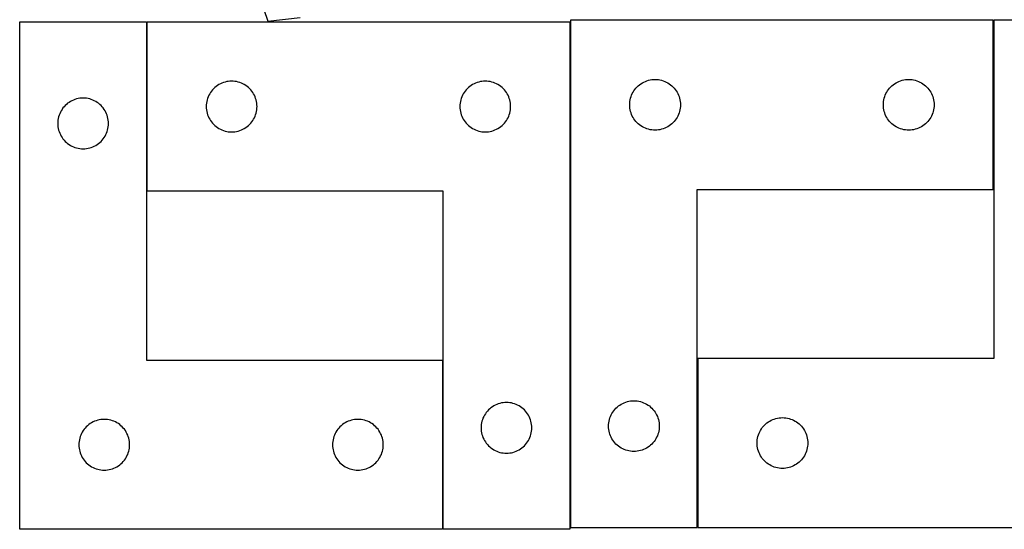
# Model space of a CAD drawing. Header units: millimetres. Extents: x 7 to 1243, y 7 to 2493.
# Tile 11 of 31: x 7 to 356, y 551 to 732. Entities that reach past the tile are written whole.
import ezdxf

# ---------------------------------------------------------------- set-up
doc = ezdxf.new("R2010")
doc.units = ezdxf.units.MM
doc.layers.add('COMMON', color=5, linetype='CONTINUOUS', true_color=0x0000ff)
doc.layers.add('CUT', color=7, linetype='CONTINUOUS', true_color=0x000000)

msp = doc.modelspace()

# ---------------------------------------------------------------- linework, layer by layer
at = {"layer": 'COMMON'}
for p, q in [((51.621013, 731.074353), (51.621013, 671.074353)), ((352.052417, 671.687503), (352.052417, 731.687503)), ((247.052417, 551.687503), (247.052417, 611.687503)), ((156.621013, 611.074353), (156.621013, 551.074353))]:
    msp.add_line(p, q, dxfattribs=at)
at = {"layer": 'CUT'}
for p, q in [((88.491976, 749.728856), (94.546942, 731.322884)), ((6.521011, 551.074353), (6.521011, 731.074353)), ((6.521011, 731.074353), (51.521011, 731.074353)), ((51.521011, 731.074353), (51.521011, 611.074353)), ((51.721013, 671.074353), (51.721013, 731.074353)), ((51.721013, 731.074353), (201.721013, 731.074353)), ((94.546942, 731.322884), (106.002963, 732.681215)), ((201.721013, 731.074353), (201.721013, 551.074353)), ((201.952415, 731.687503), (201.952415, 551.687503)), ((351.952415, 731.687503), (201.952415, 731.687503)), ((351.952415, 671.687503), (351.952415, 731.687503)), ((397.152417, 731.687503), (352.152417, 731.687503)), ((352.152417, 731.687503), (352.152417, 611.687503)), ((78.276862, 709.389268), (77.740414, 709.146207)), ((78.828057, 709.596724), (78.276862, 709.389268)), ((79.391641, 709.767685), (78.828057, 709.596724)), ((79.9652, 709.90142), (79.391641, 709.767685)), ((80.546277, 709.997356), (79.9652, 709.90142)), ((81.132384, 710.055083), (80.546277, 709.997356)), ((81.721013, 710.074353), (81.132384, 710.055083)), ((82.309641, 710.055083), (81.721013, 710.074353)), ((82.895748, 709.997356), (82.309641, 710.055083)), ((83.476825, 709.90142), (82.895748, 709.997356)), ((84.050384, 709.767685), (83.476825, 709.90142)), ((84.613968, 709.596724), (84.050384, 709.767685)), ((85.165163, 709.389268), (84.613968, 709.596724)), ((85.701611, 709.146207), (85.165163, 709.389268)), ((168.276862, 709.389268), (167.740414, 709.146207)), ((168.828057, 709.596724), (168.276862, 709.389268)), ((169.391641, 709.767685), (168.828057, 709.596724)), ((169.9652, 709.90142), (169.391641, 709.767685)), ((170.546277, 709.997356), (169.9652, 709.90142)), ((171.132384, 710.055083), (170.546277, 709.997356)), ((171.721013, 710.074353), (171.132384, 710.055083)), ((172.309641, 710.055083), (171.721013, 710.074353)), ((172.895748, 709.997356), (172.309641, 710.055083)), ((173.476825, 709.90142), (172.895748, 709.997356)), ((174.050384, 709.767685), (173.476825, 709.90142)), ((174.613968, 709.596724), (174.050384, 709.767685)), ((175.165163, 709.389268), (174.613968, 709.596724)), ((175.701611, 709.146207), (175.165163, 709.389268)), ((226.952283, 709.17073), (227.452415, 709.481732)), ((227.452415, 709.481732), (227.971817, 709.759358)), ((227.971817, 709.759358), (228.508264, 710.002419)), ((228.508264, 710.002419), (229.05946, 710.209874)), ((229.05946, 710.209874), (229.623043, 710.380836)), ((229.623043, 710.380836), (230.196602, 710.514571)), ((230.196602, 710.514571), (230.777679, 710.610507)), ((230.777679, 710.610507), (231.363787, 710.668233)), ((231.363787, 710.668233), (231.952415, 710.687503)), ((231.952415, 710.687503), (232.541043, 710.668233)), ((232.541043, 710.668233), (233.127151, 710.610507)), ((233.127151, 710.610507), (233.708228, 710.514571)), ((233.708228, 710.514571), (234.281786, 710.380836)), ((234.281786, 710.380836), (234.84537, 710.209874)), ((234.84537, 710.209874), (235.396566, 710.002419)), ((235.396566, 710.002419), (235.933013, 709.759358)), ((235.933013, 709.759358), (236.452415, 709.481732)), ((236.452415, 709.481732), (236.952547, 709.17073)), ((316.952283, 709.17073), (317.452415, 709.481732)), ((317.452415, 709.481732), (317.971817, 709.759358)), ((317.971817, 709.759358), (318.508264, 710.002419)), ((318.508264, 710.002419), (319.05946, 710.209874)), ((319.05946, 710.209874), (319.623043, 710.380836)), ((319.623043, 710.380836), (320.196602, 710.514571)), ((320.196602, 710.514571), (320.777679, 710.610507)), ((320.777679, 710.610507), (321.363787, 710.668233)), ((321.363787, 710.668233), (321.952415, 710.687503)), ((321.952415, 710.687503), (322.541043, 710.668233)), ((322.541043, 710.668233), (323.127151, 710.610507)), ((323.127151, 710.610507), (323.708228, 710.514571)), ((323.708228, 710.514571), (324.281786, 710.380836)), ((324.281786, 710.380836), (324.84537, 710.209874)), ((324.84537, 710.209874), (325.396566, 710.002419)), ((325.396566, 710.002419), (325.933013, 709.759358)), ((325.933013, 709.759358), (326.452415, 709.481732)), ((326.452415, 709.481732), (326.952547, 709.17073)), ((74.237786, 706.074485), (73.926784, 705.574353)), ((74.580832, 706.553205), (74.237786, 706.074485)), ((74.954454, 707.008465), (74.580832, 706.553205)), ((75.357051, 707.438314), (74.954454, 707.008465)), ((75.7869, 707.840911), (75.357051, 707.438314)), ((76.24216, 708.214533), (75.7869, 707.840911)), ((76.72088, 708.557579), (76.24216, 708.214533)), ((77.221013, 708.868581), (76.72088, 708.557579)), ((77.740414, 709.146207), (77.221013, 708.868581)), ((86.221013, 708.868581), (85.701611, 709.146207)), ((86.721145, 708.557579), (86.221013, 708.868581)), ((87.199865, 708.214533), (86.721145, 708.557579)), ((87.655125, 707.840911), (87.199865, 708.214533)), ((88.084974, 707.438314), (87.655125, 707.840911)), ((88.487571, 707.008465), (88.084974, 707.438314)), ((88.861193, 706.553205), (88.487571, 707.008465)), ((89.204239, 706.074485), (88.861193, 706.553205)), ((89.515241, 705.574353), (89.204239, 706.074485)), ((164.237786, 706.074485), (163.926784, 705.574353)), ((164.580832, 706.553205), (164.237786, 706.074485)), ((164.954454, 707.008465), (164.580832, 706.553205)), ((165.357051, 707.438314), (164.954454, 707.008465)), ((165.7869, 707.840911), (165.357051, 707.438314)), ((166.24216, 708.214533), (165.7869, 707.840911)), ((166.72088, 708.557579), (166.24216, 708.214533)), ((167.221013, 708.868581), (166.72088, 708.557579)), ((167.740414, 709.146207), (167.221013, 708.868581)), ((176.221013, 708.868581), (175.701611, 709.146207)), ((176.721145, 708.557579), (176.221013, 708.868581)), ((177.199865, 708.214533), (176.721145, 708.557579)), ((177.655125, 707.840911), (177.199865, 708.214533)), ((178.084974, 707.438314), (177.655125, 707.840911)), ((178.487571, 707.008465), (178.084974, 707.438314)), ((178.861193, 706.553205), (178.487571, 707.008465)), ((179.204239, 706.074485), (178.861193, 706.553205)), ((179.515241, 705.574353), (179.204239, 706.074485)), ((223.88056, 705.668101), (224.158186, 706.187503)), ((224.158186, 706.187503), (224.469188, 706.687635)), ((224.469188, 706.687635), (224.812235, 707.166356)), ((224.812235, 707.166356), (225.185857, 707.621616)), ((225.185857, 707.621616), (225.588454, 708.051464)), ((225.588454, 708.051464), (226.018303, 708.454061)), ((226.018303, 708.454061), (226.473562, 708.827683)), ((226.473562, 708.827683), (226.952283, 709.17073)), ((236.952547, 709.17073), (237.431268, 708.827683)), ((237.431268, 708.827683), (237.886527, 708.454061)), ((237.886527, 708.454061), (238.316376, 708.051464)), ((238.316376, 708.051464), (238.718973, 707.621616)), ((238.718973, 707.621616), (239.092595, 707.166356)), ((239.092595, 707.166356), (239.435641, 706.687635)), ((239.435641, 706.687635), (239.746643, 706.187503)), ((239.746643, 706.187503), (240.02427, 705.668101)), ((313.88056, 705.668101), (314.158186, 706.187503)), ((314.158186, 706.187503), (314.469188, 706.687635)), ((314.469188, 706.687635), (314.812235, 707.166356)), ((314.812235, 707.166356), (315.185857, 707.621616)), ((315.185857, 707.621616), (315.588454, 708.051464)), ((315.588454, 708.051464), (316.018303, 708.454061)), ((316.018303, 708.454061), (316.473562, 708.827683)), ((316.473562, 708.827683), (316.952283, 709.17073)), ((326.952547, 709.17073), (327.431268, 708.827683)), ((327.431268, 708.827683), (327.886527, 708.454061)), ((327.886527, 708.454061), (328.316376, 708.051464)), ((328.316376, 708.051464), (328.718973, 707.621616)), ((328.718973, 707.621616), (329.092595, 707.166356)), ((329.092595, 707.166356), (329.435641, 706.687635)), ((329.435641, 706.687635), (329.746643, 706.187503)), ((329.746643, 706.187503), (330.02427, 705.668101)), ((23.542158, 702.214533), (23.086898, 701.840911)), ((24.020878, 702.557579), (23.542158, 702.214533)), ((24.521011, 702.868581), (24.020878, 702.557579)), ((25.040412, 703.146207), (24.521011, 702.868581)), ((25.57686, 703.389268), (25.040412, 703.146207)), ((26.128055, 703.596724), (25.57686, 703.389268)), ((26.691639, 703.767685), (26.128055, 703.596724)), ((27.265198, 703.90142), (26.691639, 703.767685)), ((27.846275, 703.997356), (27.265198, 703.90142)), ((28.432382, 704.055083), (27.846275, 703.997356)), ((29.021011, 704.074353), (28.432382, 704.055083)), ((29.609639, 704.055083), (29.021011, 704.074353)), ((30.195746, 703.997356), (29.609639, 704.055083)), ((30.776823, 703.90142), (30.195746, 703.997356)), ((31.350382, 703.767685), (30.776823, 703.90142)), ((31.913966, 703.596724), (31.350382, 703.767685)), ((32.465161, 703.389268), (31.913966, 703.596724)), ((33.001609, 703.146207), (32.465161, 703.389268)), ((33.521011, 702.868581), (33.001609, 703.146207)), ((34.021143, 702.557579), (33.521011, 702.868581)), ((34.499863, 702.214533), (34.021143, 702.557579)), ((34.955123, 701.840911), (34.499863, 702.214533)), ((72.798009, 702.249088), (72.740282, 701.662981)), ((72.893945, 702.830165), (72.798009, 702.249088)), ((73.02768, 703.403724), (72.893945, 702.830165)), ((73.198641, 703.967308), (73.02768, 703.403724)), ((73.406097, 704.518503), (73.198641, 703.967308)), ((73.649158, 705.054951), (73.406097, 704.518503)), ((73.926784, 705.574353), (73.649158, 705.054951)), ((89.792867, 705.054951), (89.515241, 705.574353)), ((90.035928, 704.518503), (89.792867, 705.054951)), ((90.243384, 703.967308), (90.035928, 704.518503)), ((90.414345, 703.403724), (90.243384, 703.967308)), ((90.54808, 702.830165), (90.414345, 703.403724)), ((90.644016, 702.249088), (90.54808, 702.830165)), ((90.701743, 701.662981), (90.644016, 702.249088)), ((162.798009, 702.249088), (162.740282, 701.662981)), ((162.893945, 702.830165), (162.798009, 702.249088)), ((163.02768, 703.403724), (162.893945, 702.830165)), ((163.198641, 703.967308), (163.02768, 703.403724)), ((163.406097, 704.518503), (163.198641, 703.967308)), ((163.649158, 705.054951), (163.406097, 704.518503)), ((163.926784, 705.574353), (163.649158, 705.054951)), ((179.792867, 705.054951), (179.515241, 705.574353)), ((180.035928, 704.518503), (179.792867, 705.054951)), ((180.243384, 703.967308), (180.035928, 704.518503)), ((180.414345, 703.403724), (180.243384, 703.967308)), ((180.54808, 702.830165), (180.414345, 703.403724)), ((180.644016, 702.249088), (180.54808, 702.830165)), ((180.701743, 701.662981), (180.644016, 702.249088)), ((222.952415, 701.687503), (222.971685, 702.276131)), ((222.971685, 702.276131), (223.029411, 702.862239)), ((223.029411, 702.862239), (223.125347, 703.443316)), ((223.125347, 703.443316), (223.259082, 704.016875)), ((223.259082, 704.016875), (223.430044, 704.580458)), ((223.430044, 704.580458), (223.637499, 705.131654)), ((223.637499, 705.131654), (223.88056, 705.668101)), ((240.02427, 705.668101), (240.267331, 705.131654)), ((240.267331, 705.131654), (240.474786, 704.580458)), ((240.474786, 704.580458), (240.645747, 704.016875)), ((240.645747, 704.016875), (240.779482, 703.443316)), ((240.779482, 703.443316), (240.875419, 702.862239)), ((240.875419, 702.862239), (240.933145, 702.276131)), ((240.933145, 702.276131), (240.952415, 701.687503)), ((312.952415, 701.687503), (312.971685, 702.276131)), ((312.971685, 702.276131), (313.029411, 702.862239)), ((313.029411, 702.862239), (313.125347, 703.443316)), ((313.125347, 703.443316), (313.259082, 704.016875)), ((313.259082, 704.016875), (313.430044, 704.580458)), ((313.430044, 704.580458), (313.637499, 705.131654)), ((313.637499, 705.131654), (313.88056, 705.668101)), ((330.02427, 705.668101), (330.267331, 705.131654)), ((330.267331, 705.131654), (330.474786, 704.580458)), ((330.474786, 704.580458), (330.645747, 704.016875)), ((330.645747, 704.016875), (330.779482, 703.443316)), ((330.779482, 703.443316), (330.875419, 702.862239)), ((330.875419, 702.862239), (330.933145, 702.276131)), ((330.933145, 702.276131), (330.952415, 701.687503)), ((20.949156, 699.054951), (20.706095, 698.518503)), ((21.226782, 699.574353), (20.949156, 699.054951)), ((21.537784, 700.074485), (21.226782, 699.574353)), ((21.88083, 700.553205), (21.537784, 700.074485)), ((22.254452, 701.008465), (21.88083, 700.553205)), ((22.657049, 701.438314), (22.254452, 701.008465)), ((23.086898, 701.840911), (22.657049, 701.438314)), ((35.384972, 701.438314), (34.955123, 701.840911)), ((35.787569, 701.008465), (35.384972, 701.438314)), ((36.161191, 700.553205), (35.787569, 701.008465)), ((36.504237, 700.074485), (36.161191, 700.553205)), ((36.815239, 699.574353), (36.504237, 700.074485)), ((37.092865, 699.054951), (36.815239, 699.574353)), ((37.335926, 698.518503), (37.092865, 699.054951)), ((72.740282, 701.662981), (72.721013, 701.074353)), ((72.721013, 701.074353), (72.740282, 700.485724)), ((72.740282, 700.485724), (72.798009, 699.899617)), ((72.798009, 699.899617), (72.893945, 699.31854)), ((72.893945, 699.31854), (73.02768, 698.744981)), ((73.02768, 698.744981), (73.198641, 698.181397)), ((90.243384, 698.181397), (90.414345, 698.744981)), ((90.414345, 698.744981), (90.54808, 699.31854)), ((90.54808, 699.31854), (90.644016, 699.899617)), ((90.644016, 699.899617), (90.701743, 700.485724)), ((90.721013, 701.074353), (90.701743, 701.662981)), ((90.701743, 700.485724), (90.721013, 701.074353)), ((162.740282, 701.662981), (162.721013, 701.074353)), ((162.721013, 701.074353), (162.740282, 700.485724)), ((162.740282, 700.485724), (162.798009, 699.899617)), ((162.798009, 699.899617), (162.893945, 699.31854)), ((162.893945, 699.31854), (163.02768, 698.744981)), ((163.02768, 698.744981), (163.198641, 698.181397)), ((180.243384, 698.181397), (180.414345, 698.744981)), ((180.414345, 698.744981), (180.54808, 699.31854)), ((180.54808, 699.31854), (180.644016, 699.899617)), ((180.644016, 699.899617), (180.701743, 700.485724)), ((180.721013, 701.074353), (180.701743, 701.662981)), ((180.701743, 700.485724), (180.721013, 701.074353)), ((222.971685, 701.098875), (222.952415, 701.687503)), ((223.029411, 700.512767), (222.971685, 701.098875)), ((223.125347, 699.93169), (223.029411, 700.512767)), ((223.259082, 699.358132), (223.125347, 699.93169)), ((223.430044, 698.794548), (223.259082, 699.358132)), ((223.637499, 698.243352), (223.430044, 698.794548)), ((240.474786, 698.794548), (240.267331, 698.243352)), ((240.645747, 699.358132), (240.474786, 698.794548)), ((240.779482, 699.93169), (240.645747, 699.358132)), ((240.875419, 700.512767), (240.779482, 699.93169)), ((240.933145, 701.098875), (240.875419, 700.512767)), ((240.952415, 701.687503), (240.933145, 701.098875)), ((312.971685, 701.098875), (312.952415, 701.687503)), ((313.029411, 700.512767), (312.971685, 701.098875)), ((313.125347, 699.93169), (313.029411, 700.512767)), ((313.259082, 699.358132), (313.125347, 699.93169)), ((313.430044, 698.794548), (313.259082, 699.358132)), ((313.637499, 698.243352), (313.430044, 698.794548)), ((330.474786, 698.794548), (330.267331, 698.243352)), ((330.645747, 699.358132), (330.474786, 698.794548)), ((330.779482, 699.93169), (330.645747, 699.358132)), ((330.875419, 700.512767), (330.779482, 699.93169)), ((330.933145, 701.098875), (330.875419, 700.512767)), ((330.952415, 701.687503), (330.933145, 701.098875)), ((20.04028, 695.662981), (20.021011, 695.074353)), ((20.098007, 696.249088), (20.04028, 695.662981)), ((20.193943, 696.830165), (20.098007, 696.249088)), ((20.327678, 697.403724), (20.193943, 696.830165)), ((20.498639, 697.967308), (20.327678, 697.403724)), ((20.706095, 698.518503), (20.498639, 697.967308)), ((37.543382, 697.967308), (37.335926, 698.518503)), ((37.714343, 697.403724), (37.543382, 697.967308)), ((37.848078, 696.830165), (37.714343, 697.403724)), ((37.944014, 696.249088), (37.848078, 696.830165)), ((38.001741, 695.662981), (37.944014, 696.249088)), ((38.021011, 695.074353), (38.001741, 695.662981)), ((73.198641, 698.181397), (73.406097, 697.630202)), ((73.406097, 697.630202), (73.649158, 697.093754)), ((73.649158, 697.093754), (73.926784, 696.574353)), ((73.926784, 696.574353), (74.237786, 696.07422)), ((74.237786, 696.07422), (74.580832, 695.5955)), ((74.580832, 695.5955), (74.954454, 695.14024)), ((88.487571, 695.14024), (88.861193, 695.5955)), ((88.861193, 695.5955), (89.204239, 696.07422)), ((89.204239, 696.07422), (89.515241, 696.574353)), ((89.515241, 696.574353), (89.792867, 697.093754)), ((89.792867, 697.093754), (90.035928, 697.630202)), ((90.035928, 697.630202), (90.243384, 698.181397)), ((163.198641, 698.181397), (163.406097, 697.630202)), ((163.406097, 697.630202), (163.649158, 697.093754)), ((163.649158, 697.093754), (163.926784, 696.574353)), ((163.926784, 696.574353), (164.237786, 696.07422)), ((164.237786, 696.07422), (164.580832, 695.5955)), ((164.580832, 695.5955), (164.954454, 695.14024)), ((178.487571, 695.14024), (178.861193, 695.5955)), ((178.861193, 695.5955), (179.204239, 696.07422)), ((179.204239, 696.07422), (179.515241, 696.574353)), ((179.515241, 696.574353), (179.792867, 697.093754)), ((179.792867, 697.093754), (180.035928, 697.630202)), ((180.035928, 697.630202), (180.243384, 698.181397)), ((223.88056, 697.706905), (223.637499, 698.243352)), ((224.158186, 697.187503), (223.88056, 697.706905)), ((224.469188, 696.687371), (224.158186, 697.187503)), ((224.812235, 696.20865), (224.469188, 696.687371)), ((225.185857, 695.753391), (224.812235, 696.20865)), ((225.588454, 695.323542), (225.185857, 695.753391)), ((226.018303, 694.920945), (225.588454, 695.323542)), ((238.316376, 695.323542), (237.886527, 694.920945)), ((238.718973, 695.753391), (238.316376, 695.323542)), ((239.092595, 696.20865), (238.718973, 695.753391)), ((239.435641, 696.687371), (239.092595, 696.20865)), ((239.746643, 697.187503), (239.435641, 696.687371)), ((240.02427, 697.706905), (239.746643, 697.187503)), ((240.267331, 698.243352), (240.02427, 697.706905)), ((313.88056, 697.706905), (313.637499, 698.243352)), ((314.158186, 697.187503), (313.88056, 697.706905)), ((314.469188, 696.687371), (314.158186, 697.187503)), ((314.812235, 696.20865), (314.469188, 696.687371)), ((315.185857, 695.753391), (314.812235, 696.20865)), ((315.588454, 695.323542), (315.185857, 695.753391)), ((316.018303, 694.920945), (315.588454, 695.323542)), ((328.316376, 695.323542), (327.886527, 694.920945)), ((328.718973, 695.753391), (328.316376, 695.323542)), ((329.092595, 696.20865), (328.718973, 695.753391)), ((329.435641, 696.687371), (329.092595, 696.20865)), ((329.746643, 697.187503), (329.435641, 696.687371)), ((330.02427, 697.706905), (329.746643, 697.187503)), ((330.267331, 698.243352), (330.02427, 697.706905)), ((20.021011, 695.074353), (20.04028, 694.485724)), ((20.04028, 694.485724), (20.098007, 693.899617)), ((20.098007, 693.899617), (20.193943, 693.31854)), ((20.193943, 693.31854), (20.327678, 692.744981)), ((20.327678, 692.744981), (20.498639, 692.181397)), ((20.498639, 692.181397), (20.706095, 691.630202)), ((37.335926, 691.630202), (37.543382, 692.181397)), ((37.543382, 692.181397), (37.714343, 692.744981)), ((37.714343, 692.744981), (37.848078, 693.31854)), ((37.848078, 693.31854), (37.944014, 693.899617)), ((37.944014, 693.899617), (38.001741, 694.485724)), ((38.001741, 694.485724), (38.021011, 695.074353)), ((74.954454, 695.14024), (75.357051, 694.710392)), ((75.357051, 694.710392), (75.7869, 694.307794)), ((75.7869, 694.307794), (76.24216, 693.934172)), ((76.24216, 693.934172), (76.72088, 693.591126)), ((76.72088, 693.591126), (77.221013, 693.280124)), ((77.221013, 693.280124), (77.740414, 693.002498)), ((77.740414, 693.002498), (78.276862, 692.759437)), ((78.276862, 692.759437), (78.828057, 692.551981)), ((78.828057, 692.551981), (79.391641, 692.38102)), ((79.391641, 692.38102), (79.9652, 692.247285)), ((79.9652, 692.247285), (80.546277, 692.151349)), ((80.546277, 692.151349), (81.132384, 692.093622)), ((81.132384, 692.093622), (81.721013, 692.074353)), ((81.721013, 692.074353), (82.309641, 692.093622)), ((82.309641, 692.093622), (82.895748, 692.151349)), ((82.895748, 692.151349), (83.476825, 692.247285)), ((83.476825, 692.247285), (84.050384, 692.38102)), ((84.050384, 692.38102), (84.613968, 692.551981)), ((84.613968, 692.551981), (85.165163, 692.759437)), ((85.165163, 692.759437), (85.701611, 693.002498)), ((85.701611, 693.002498), (86.221013, 693.280124)), ((86.221013, 693.280124), (86.721145, 693.591126)), ((86.721145, 693.591126), (87.199865, 693.934172)), ((87.199865, 693.934172), (87.655125, 694.307794)), ((87.655125, 694.307794), (88.084974, 694.710392)), ((88.084974, 694.710392), (88.487571, 695.14024)), ((164.954454, 695.14024), (165.357051, 694.710392)), ((165.357051, 694.710392), (165.7869, 694.307794)), ((165.7869, 694.307794), (166.24216, 693.934172)), ((166.24216, 693.934172), (166.72088, 693.591126)), ((166.72088, 693.591126), (167.221013, 693.280124)), ((167.221013, 693.280124), (167.740414, 693.002498)), ((167.740414, 693.002498), (168.276862, 692.759437)), ((168.276862, 692.759437), (168.828057, 692.551981)), ((168.828057, 692.551981), (169.391641, 692.38102)), ((169.391641, 692.38102), (169.9652, 692.247285)), ((169.9652, 692.247285), (170.546277, 692.151349)), ((170.546277, 692.151349), (171.132384, 692.093622)), ((171.132384, 692.093622), (171.721013, 692.074353)), ((171.721013, 692.074353), (172.309641, 692.093622)), ((172.309641, 692.093622), (172.895748, 692.151349)), ((172.895748, 692.151349), (173.476825, 692.247285)), ((173.476825, 692.247285), (174.050384, 692.38102)), ((174.050384, 692.38102), (174.613968, 692.551981)), ((174.613968, 692.551981), (175.165163, 692.759437)), ((175.165163, 692.759437), (175.701611, 693.002498)), ((175.701611, 693.002498), (176.221013, 693.280124)), ((176.221013, 693.280124), (176.721145, 693.591126)), ((176.721145, 693.591126), (177.199865, 693.934172)), ((177.199865, 693.934172), (177.655125, 694.307794)), ((177.655125, 694.307794), (178.084974, 694.710392)), ((178.084974, 694.710392), (178.487571, 695.14024)), ((226.473562, 694.547323), (226.018303, 694.920945)), ((226.952283, 694.204277), (226.473562, 694.547323)), ((227.452415, 693.893275), (226.952283, 694.204277)), ((227.971817, 693.615649), (227.452415, 693.893275)), ((228.508264, 693.372587), (227.971817, 693.615649)), ((229.05946, 693.165132), (228.508264, 693.372587)), ((229.623043, 692.994171), (229.05946, 693.165132)), ((230.196602, 692.860436), (229.623043, 692.994171)), ((230.777679, 692.764499), (230.196602, 692.860436)), ((231.363787, 692.706773), (230.777679, 692.764499)), ((231.952415, 692.687503), (231.363787, 692.706773)), ((232.541043, 692.706773), (231.952415, 692.687503)), ((233.127151, 692.764499), (232.541043, 692.706773)), ((233.708228, 692.860436), (233.127151, 692.764499)), ((234.281786, 692.994171), (233.708228, 692.860436)), ((234.84537, 693.165132), (234.281786, 692.994171)), ((235.396566, 693.372587), (234.84537, 693.165132)), ((235.933013, 693.615649), (235.396566, 693.372587)), ((236.452415, 693.893275), (235.933013, 693.615649)), ((236.952547, 694.204277), (236.452415, 693.893275)), ((237.431268, 694.547323), (236.952547, 694.204277)), ((237.886527, 694.920945), (237.431268, 694.547323)), ((316.473562, 694.547323), (316.018303, 694.920945)), ((316.952283, 694.204277), (316.473562, 694.547323)), ((317.452415, 693.893275), (316.952283, 694.204277)), ((317.971817, 693.615649), (317.452415, 693.893275)), ((318.508264, 693.372587), (317.971817, 693.615649)), ((319.05946, 693.165132), (318.508264, 693.372587)), ((319.623043, 692.994171), (319.05946, 693.165132)), ((320.196602, 692.860436), (319.623043, 692.994171)), ((320.777679, 692.764499), (320.196602, 692.860436)), ((321.363787, 692.706773), (320.777679, 692.764499)), ((321.952415, 692.687503), (321.363787, 692.706773)), ((322.541043, 692.706773), (321.952415, 692.687503)), ((323.127151, 692.764499), (322.541043, 692.706773)), ((323.708228, 692.860436), (323.127151, 692.764499)), ((324.281786, 692.994171), (323.708228, 692.860436)), ((324.84537, 693.165132), (324.281786, 692.994171)), ((325.396566, 693.372587), (324.84537, 693.165132)), ((325.933013, 693.615649), (325.396566, 693.372587)), ((326.452415, 693.893275), (325.933013, 693.615649)), ((326.952547, 694.204277), (326.452415, 693.893275)), ((327.431268, 694.547323), (326.952547, 694.204277)), ((327.886527, 694.920945), (327.431268, 694.547323)), ((20.706095, 691.630202), (20.949156, 691.093754)), ((20.949156, 691.093754), (21.226782, 690.574353)), ((21.226782, 690.574353), (21.537784, 690.07422)), ((21.537784, 690.07422), (21.88083, 689.5955)), ((21.88083, 689.5955), (22.254452, 689.14024)), ((22.254452, 689.14024), (22.657049, 688.710392)), ((22.657049, 688.710392), (23.086898, 688.307794)), ((23.086898, 688.307794), (23.542158, 687.934172)), ((34.499863, 687.934172), (34.955123, 688.307794)), ((34.955123, 688.307794), (35.384972, 688.710392)), ((35.384972, 688.710392), (35.787569, 689.14024)), ((35.787569, 689.14024), (36.161191, 689.5955)), ((36.161191, 689.5955), (36.504237, 690.07422)), ((36.504237, 690.07422), (36.815239, 690.574353)), ((36.815239, 690.574353), (37.092865, 691.093754)), ((37.092865, 691.093754), (37.335926, 691.630202)), ((23.542158, 687.934172), (24.020878, 687.591126)), ((24.020878, 687.591126), (24.521011, 687.280124)), ((24.521011, 687.280124), (25.040412, 687.002498)), ((25.040412, 687.002498), (25.57686, 686.759437)), ((25.57686, 686.759437), (26.128055, 686.551981)), ((26.128055, 686.551981), (26.691639, 686.38102)), ((26.691639, 686.38102), (27.265198, 686.247285)), ((27.265198, 686.247285), (27.846275, 686.151349)), ((27.846275, 686.151349), (28.432382, 686.093622)), ((28.432382, 686.093622), (29.021011, 686.074353)), ((29.021011, 686.074353), (29.609639, 686.093622)), ((29.609639, 686.093622), (30.195746, 686.151349)), ((30.195746, 686.151349), (30.776823, 686.247285)), ((30.776823, 686.247285), (31.350382, 686.38102)), ((31.350382, 686.38102), (31.913966, 686.551981)), ((31.913966, 686.551981), (32.465161, 686.759437)), ((32.465161, 686.759437), (33.001609, 687.002498)), ((33.001609, 687.002498), (33.521011, 687.280124)), ((33.521011, 687.280124), (34.021143, 687.591126)), ((34.021143, 687.591126), (34.499863, 687.934172)), ((156.721013, 671.074353), (51.721013, 671.074353)), ((156.721013, 551.074353), (156.721013, 671.074353)), ((246.952415, 551.687503), (246.952415, 671.687503)), ((246.952415, 671.687503), (351.952415, 671.687503)), ((352.152417, 611.687503), (247.152417, 611.687503)), ((247.152417, 611.687503), (247.152417, 551.687503)), ((51.521011, 611.074353), (156.521011, 611.074353)), ((156.521011, 611.074353), (156.521011, 551.074353)), ((173.74216, 594.214533), (173.2869, 593.840911)), ((174.22088, 594.557579), (173.74216, 594.214533)), ((174.721013, 594.868581), (174.22088, 594.557579)), ((175.240414, 595.146207), (174.721013, 594.868581)), ((175.776862, 595.389268), (175.240414, 595.146207)), ((176.328057, 595.596724), (175.776862, 595.389268)), ((176.891641, 595.767685), (176.328057, 595.596724)), ((177.4652, 595.90142), (176.891641, 595.767685)), ((178.046277, 595.997356), (177.4652, 595.90142)), ((178.632384, 596.055083), (178.046277, 595.997356)), ((179.221013, 596.074353), (178.632384, 596.055083)), ((179.809641, 596.055083), (179.221013, 596.074353)), ((180.395748, 595.997356), (179.809641, 596.055083)), ((180.976825, 595.90142), (180.395748, 595.997356)), ((181.550384, 595.767685), (180.976825, 595.90142)), ((182.113968, 595.596724), (181.550384, 595.767685)), ((182.665163, 595.389268), (182.113968, 595.596724)), ((183.201611, 595.146207), (182.665163, 595.389268)), ((183.721013, 594.868581), (183.201611, 595.146207)), ((184.221145, 594.557579), (183.721013, 594.868581)), ((184.699865, 594.214533), (184.221145, 594.557579)), ((185.155125, 593.840911), (184.699865, 594.214533)), ((217.685857, 593.621616), (218.088454, 594.051464)), ((218.088454, 594.051464), (218.518303, 594.454061)), ((218.518303, 594.454061), (218.973562, 594.827683)), ((218.973562, 594.827683), (219.452283, 595.17073)), ((219.452283, 595.17073), (219.952415, 595.481732)), ((219.952415, 595.481732), (220.471817, 595.759358)), ((220.471817, 595.759358), (221.008264, 596.002419)), ((221.008264, 596.002419), (221.55946, 596.209874)), ((221.55946, 596.209874), (222.123043, 596.380836)), ((222.123043, 596.380836), (222.696602, 596.514571)), ((222.696602, 596.514571), (223.277679, 596.610507)), ((223.277679, 596.610507), (223.863787, 596.668233)), ((223.863787, 596.668233), (224.452415, 596.687503)), ((224.452415, 596.687503), (225.041043, 596.668233)), ((225.041043, 596.668233), (225.627151, 596.610507)), ((225.627151, 596.610507), (226.208228, 596.514571)), ((226.208228, 596.514571), (226.781786, 596.380836)), ((226.781786, 596.380836), (227.34537, 596.209874)), ((227.34537, 596.209874), (227.896566, 596.002419)), ((227.896566, 596.002419), (228.433013, 595.759358)), ((228.433013, 595.759358), (228.952415, 595.481732)), ((228.952415, 595.481732), (229.452547, 595.17073)), ((229.452547, 595.17073), (229.931268, 594.827683)), ((229.931268, 594.827683), (230.386527, 594.454061)), ((230.386527, 594.454061), (230.816376, 594.051464)), ((230.816376, 594.051464), (231.218973, 593.621616)), ((170.906097, 590.518503), (170.698641, 589.967308)), ((171.149158, 591.054951), (170.906097, 590.518503)), ((171.426784, 591.574353), (171.149158, 591.054951)), ((171.737786, 592.074485), (171.426784, 591.574353)), ((172.080832, 592.553205), (171.737786, 592.074485)), ((172.454454, 593.008465), (172.080832, 592.553205)), ((172.857051, 593.438314), (172.454454, 593.008465)), ((173.2869, 593.840911), (172.857051, 593.438314)), ((185.584974, 593.438314), (185.155125, 593.840911)), ((185.987571, 593.008465), (185.584974, 593.438314)), ((186.361193, 592.553205), (185.987571, 593.008465)), ((186.704239, 592.074485), (186.361193, 592.553205)), ((187.015241, 591.574353), (186.704239, 592.074485)), ((187.292867, 591.054951), (187.015241, 591.574353)), ((187.535928, 590.518503), (187.292867, 591.054951)), ((187.743384, 589.967308), (187.535928, 590.518503)), ((215.759082, 590.016875), (215.930044, 590.580458)), ((215.930044, 590.580458), (216.137499, 591.131654)), ((216.137499, 591.131654), (216.38056, 591.668101)), ((216.38056, 591.668101), (216.658186, 592.187503)), ((216.658186, 592.187503), (216.969188, 592.687635)), ((216.969188, 592.687635), (217.312235, 593.166356)), ((217.312235, 593.166356), (217.685857, 593.621616)), ((231.218973, 593.621616), (231.592595, 593.166356)), ((231.592595, 593.166356), (231.935641, 592.687635)), ((231.935641, 592.687635), (232.246643, 592.187503)), ((232.246643, 592.187503), (232.52427, 591.668101)), ((232.52427, 591.668101), (232.767331, 591.131654)), ((232.767331, 591.131654), (232.974786, 590.580458)), ((232.974786, 590.580458), (233.145747, 590.016875)), ((274.823045, 590.380836), (275.396604, 590.514571)), ((275.396604, 590.514571), (275.977681, 590.610507)), ((275.977681, 590.610507), (276.563789, 590.668233)), ((276.563789, 590.668233), (277.152417, 590.687503)), ((277.152417, 590.687503), (277.741045, 590.668233)), ((277.741045, 590.668233), (278.327153, 590.610507)), ((278.327153, 590.610507), (278.90823, 590.514571)), ((278.90823, 590.514571), (279.481788, 590.380836)), ((29.754452, 587.008465), (29.38083, 586.553205)), ((30.157049, 587.438314), (29.754452, 587.008465)), ((30.586898, 587.840911), (30.157049, 587.438314)), ((31.042158, 588.214533), (30.586898, 587.840911)), ((31.520878, 588.557579), (31.042158, 588.214533)), ((32.021011, 588.868581), (31.520878, 588.557579)), ((32.540412, 589.146207), (32.021011, 588.868581)), ((33.07686, 589.389268), (32.540412, 589.146207)), ((33.628055, 589.596724), (33.07686, 589.389268)), ((34.191639, 589.767685), (33.628055, 589.596724)), ((34.765198, 589.90142), (34.191639, 589.767685)), ((35.346275, 589.997356), (34.765198, 589.90142)), ((35.932382, 590.055083), (35.346275, 589.997356)), ((36.521011, 590.074353), (35.932382, 590.055083)), ((37.109639, 590.055083), (36.521011, 590.074353)), ((37.695746, 589.997356), (37.109639, 590.055083)), ((38.276823, 589.90142), (37.695746, 589.997356)), ((38.850382, 589.767685), (38.276823, 589.90142)), ((39.413966, 589.596724), (38.850382, 589.767685)), ((39.965161, 589.389268), (39.413966, 589.596724)), ((40.501609, 589.146207), (39.965161, 589.389268)), ((41.021011, 588.868581), (40.501609, 589.146207)), ((41.521143, 588.557579), (41.021011, 588.868581)), ((41.999863, 588.214533), (41.521143, 588.557579)), ((42.455123, 587.840911), (41.999863, 588.214533)), ((42.884972, 587.438314), (42.455123, 587.840911)), ((43.287569, 587.008465), (42.884972, 587.438314)), ((43.661191, 586.553205), (43.287569, 587.008465)), ((119.754452, 587.008465), (119.38083, 586.553205)), ((120.157049, 587.438314), (119.754452, 587.008465)), ((120.586898, 587.840911), (120.157049, 587.438314)), ((121.042158, 588.214533), (120.586898, 587.840911)), ((121.520878, 588.557579), (121.042158, 588.214533)), ((122.021011, 588.868581), (121.520878, 588.557579)), ((122.540412, 589.146207), (122.021011, 588.868581)), ((123.07686, 589.389268), (122.540412, 589.146207)), ((123.628055, 589.596724), (123.07686, 589.389268)), ((124.191639, 589.767685), (123.628055, 589.596724)), ((124.765198, 589.90142), (124.191639, 589.767685)), ((125.346275, 589.997356), (124.765198, 589.90142)), ((125.932382, 590.055083), (125.346275, 589.997356)), ((126.521011, 590.074353), (125.932382, 590.055083)), ((127.109639, 590.055083), (126.521011, 590.074353)), ((127.695746, 589.997356), (127.109639, 590.055083)), ((128.276823, 589.90142), (127.695746, 589.997356)), ((128.850382, 589.767685), (128.276823, 589.90142)), ((129.413966, 589.596724), (128.850382, 589.767685)), ((129.965161, 589.389268), (129.413966, 589.596724)), ((130.501609, 589.146207), (129.965161, 589.389268)), ((131.021011, 588.868581), (130.501609, 589.146207)), ((131.521143, 588.557579), (131.021011, 588.868581)), ((131.999863, 588.214533), (131.521143, 588.557579)), ((132.455123, 587.840911), (131.999863, 588.214533)), ((132.884972, 587.438314), (132.455123, 587.840911)), ((133.287569, 587.008465), (132.884972, 587.438314)), ((133.661191, 586.553205), (133.287569, 587.008465)), ((170.240282, 587.662981), (170.221013, 587.074353)), ((170.221013, 587.074353), (170.240282, 586.485724)), ((170.298009, 588.249088), (170.240282, 587.662981)), ((170.393945, 588.830165), (170.298009, 588.249088)), ((170.52768, 589.403724), (170.393945, 588.830165)), ((170.698641, 589.967308), (170.52768, 589.403724)), ((187.914345, 589.403724), (187.743384, 589.967308)), ((188.04808, 588.830165), (187.914345, 589.403724)), ((188.144016, 588.249088), (188.04808, 588.830165)), ((188.201743, 587.662981), (188.144016, 588.249088)), ((188.221013, 587.074353), (188.201743, 587.662981)), ((188.201743, 586.485724), (188.221013, 587.074353)), ((215.452415, 587.687503), (215.471685, 588.276131)), ((215.471685, 587.098875), (215.452415, 587.687503)), ((215.471685, 588.276131), (215.529411, 588.862239)), ((215.529411, 586.512767), (215.471685, 587.098875)), ((215.529411, 588.862239), (215.625347, 589.443316)), ((215.625347, 589.443316), (215.759082, 590.016875)), ((233.145747, 590.016875), (233.279482, 589.443316)), ((233.279482, 589.443316), (233.375419, 588.862239)), ((233.375419, 588.862239), (233.433145, 588.276131)), ((233.433145, 587.098875), (233.375419, 586.512767)), ((233.433145, 588.276131), (233.452415, 587.687503)), ((233.452415, 587.687503), (233.433145, 587.098875)), ((269.66919, 586.687635), (270.012237, 587.166356)), ((270.012237, 587.166356), (270.385859, 587.621616)), ((270.385859, 587.621616), (270.788456, 588.051464)), ((270.788456, 588.051464), (271.218305, 588.454061)), ((271.218305, 588.454061), (271.673564, 588.827683)), ((271.673564, 588.827683), (272.152285, 589.17073)), ((272.152285, 589.17073), (272.652417, 589.481732)), ((272.652417, 589.481732), (273.171819, 589.759358)), ((273.171819, 589.759358), (273.708266, 590.002419)), ((273.708266, 590.002419), (274.259462, 590.209874)), ((274.259462, 590.209874), (274.823045, 590.380836)), ((279.481788, 590.380836), (280.045372, 590.209874)), ((280.045372, 590.209874), (280.596568, 590.002419)), ((280.596568, 590.002419), (281.133015, 589.759358)), ((281.133015, 589.759358), (281.652417, 589.481732)), ((281.652417, 589.481732), (282.152549, 589.17073)), ((282.152549, 589.17073), (282.63127, 588.827683)), ((282.63127, 588.827683), (283.086529, 588.454061)), ((283.086529, 588.454061), (283.516378, 588.051464)), ((283.516378, 588.051464), (283.918975, 587.621616)), ((283.918975, 587.621616), (284.292597, 587.166356)), ((284.292597, 587.166356), (284.635643, 586.687635)), ((27.998639, 583.967308), (27.827678, 583.403724)), ((28.206095, 584.518503), (27.998639, 583.967308)), ((28.449156, 585.054951), (28.206095, 584.518503)), ((28.726782, 585.574353), (28.449156, 585.054951)), ((29.037784, 586.074485), (28.726782, 585.574353)), ((29.38083, 586.553205), (29.037784, 586.074485)), ((44.004237, 586.074485), (43.661191, 586.553205)), ((44.315239, 585.574353), (44.004237, 586.074485)), ((44.592865, 585.054951), (44.315239, 585.574353)), ((44.835926, 584.518503), (44.592865, 585.054951)), ((45.043382, 583.967308), (44.835926, 584.518503)), ((45.214343, 583.403724), (45.043382, 583.967308)), ((117.998639, 583.967308), (117.827678, 583.403724)), ((118.206095, 584.518503), (117.998639, 583.967308)), ((118.449156, 585.054951), (118.206095, 584.518503)), ((118.726782, 585.574353), (118.449156, 585.054951)), ((119.037784, 586.074485), (118.726782, 585.574353)), ((119.38083, 586.553205), (119.037784, 586.074485)), ((134.004237, 586.074485), (133.661191, 586.553205)), ((134.315239, 585.574353), (134.004237, 586.074485)), ((134.592865, 585.054951), (134.315239, 585.574353)), ((134.835926, 584.518503), (134.592865, 585.054951)), ((135.043382, 583.967308), (134.835926, 584.518503)), ((135.214343, 583.403724), (135.043382, 583.967308)), ((170.240282, 586.485724), (170.298009, 585.899617)), ((170.298009, 585.899617), (170.393945, 585.31854)), ((170.393945, 585.31854), (170.52768, 584.744981)), ((170.52768, 584.744981), (170.698641, 584.181397)), ((170.698641, 584.181397), (170.906097, 583.630202)), ((170.906097, 583.630202), (171.149158, 583.093754)), ((187.292867, 583.093754), (187.535928, 583.630202)), ((187.535928, 583.630202), (187.743384, 584.181397)), ((187.743384, 584.181397), (187.914345, 584.744981)), ((187.914345, 584.744981), (188.04808, 585.31854)), ((188.04808, 585.31854), (188.144016, 585.899617)), ((188.144016, 585.899617), (188.201743, 586.485724)), ((215.625347, 585.93169), (215.529411, 586.512767)), ((215.759082, 585.358132), (215.625347, 585.93169)), ((215.930044, 584.794548), (215.759082, 585.358132)), ((216.137499, 584.243352), (215.930044, 584.794548)), ((216.38056, 583.706905), (216.137499, 584.243352)), ((216.658186, 583.187503), (216.38056, 583.706905)), ((232.52427, 583.706905), (232.246643, 583.187503)), ((232.767331, 584.243352), (232.52427, 583.706905)), ((232.974786, 584.794548), (232.767331, 584.243352)), ((233.145747, 585.358132), (232.974786, 584.794548)), ((233.279482, 585.93169), (233.145747, 585.358132)), ((233.375419, 586.512767), (233.279482, 585.93169)), ((268.229413, 582.862239), (268.325349, 583.443316)), ((268.325349, 583.443316), (268.459084, 584.016875)), ((268.459084, 584.016875), (268.630046, 584.580458)), ((268.630046, 584.580458), (268.837501, 585.131654)), ((268.837501, 585.131654), (269.080562, 585.668101)), ((269.080562, 585.668101), (269.358188, 586.187503)), ((269.358188, 586.187503), (269.66919, 586.687635)), ((284.635643, 586.687635), (284.946645, 586.187503)), ((284.946645, 586.187503), (285.224272, 585.668101)), ((285.224272, 585.668101), (285.467333, 585.131654)), ((285.467333, 585.131654), (285.674788, 584.580458)), ((285.674788, 584.580458), (285.845749, 584.016875)), ((285.845749, 584.016875), (285.979484, 583.443316)), ((285.979484, 583.443316), (286.075421, 582.862239)), ((27.54028, 581.662981), (27.521011, 581.074353)), ((27.521011, 581.074353), (27.54028, 580.485724)), ((27.598007, 582.249088), (27.54028, 581.662981)), ((27.54028, 580.485724), (27.598007, 579.899617)), ((27.693943, 582.830165), (27.598007, 582.249088)), ((27.827678, 583.403724), (27.693943, 582.830165)), ((45.348078, 582.830165), (45.214343, 583.403724)), ((45.444014, 582.249088), (45.348078, 582.830165)), ((45.501741, 581.662981), (45.444014, 582.249088)), ((45.444014, 579.899617), (45.501741, 580.485724)), ((45.521011, 581.074353), (45.501741, 581.662981)), ((45.501741, 580.485724), (45.521011, 581.074353)), ((117.54028, 581.662981), (117.521011, 581.074353)), ((117.521011, 581.074353), (117.54028, 580.485724)), ((117.598007, 582.249088), (117.54028, 581.662981)), ((117.54028, 580.485724), (117.598007, 579.899617)), ((117.693943, 582.830165), (117.598007, 582.249088)), ((117.827678, 583.403724), (117.693943, 582.830165)), ((135.348078, 582.830165), (135.214343, 583.403724)), ((135.444014, 582.249088), (135.348078, 582.830165)), ((135.501741, 581.662981), (135.444014, 582.249088)), ((135.444014, 579.899617), (135.501741, 580.485724)), ((135.521011, 581.074353), (135.501741, 581.662981)), ((135.501741, 580.485724), (135.521011, 581.074353)), ((171.149158, 583.093754), (171.426784, 582.574353)), ((171.426784, 582.574353), (171.737786, 582.07422)), ((171.737786, 582.07422), (172.080832, 581.5955)), ((172.080832, 581.5955), (172.454454, 581.14024)), ((172.454454, 581.14024), (172.857051, 580.710392)), ((172.857051, 580.710392), (173.2869, 580.307794)), ((173.2869, 580.307794), (173.74216, 579.934172)), ((173.74216, 579.934172), (174.22088, 579.591126)), ((184.221145, 579.591126), (184.699865, 579.934172)), ((184.699865, 579.934172), (185.155125, 580.307794)), ((185.155125, 580.307794), (185.584974, 580.710392)), ((185.584974, 580.710392), (185.987571, 581.14024)), ((185.987571, 581.14024), (186.361193, 581.5955)), ((186.361193, 581.5955), (186.704239, 582.07422)), ((186.704239, 582.07422), (187.015241, 582.574353)), ((187.015241, 582.574353), (187.292867, 583.093754)), ((216.969188, 582.687371), (216.658186, 583.187503)), ((217.312235, 582.20865), (216.969188, 582.687371)), ((217.685857, 581.753391), (217.312235, 582.20865)), ((218.088454, 581.323542), (217.685857, 581.753391)), ((218.518303, 580.920945), (218.088454, 581.323542)), ((218.973562, 580.547323), (218.518303, 580.920945)), ((219.452283, 580.204277), (218.973562, 580.547323)), ((219.952415, 579.893275), (219.452283, 580.204277)), ((229.452547, 580.204277), (228.952415, 579.893275)), ((229.931268, 580.547323), (229.452547, 580.204277)), ((230.386527, 580.920945), (229.931268, 580.547323)), ((230.816376, 581.323542), (230.386527, 580.920945)), ((231.218973, 581.753391), (230.816376, 581.323542)), ((231.592595, 582.20865), (231.218973, 581.753391)), ((231.935641, 582.687371), (231.592595, 582.20865)), ((232.246643, 583.187503), (231.935641, 582.687371)), ((268.152417, 581.687503), (268.171687, 582.276131)), ((268.171687, 581.098875), (268.152417, 581.687503)), ((268.171687, 582.276131), (268.229413, 582.862239)), ((268.229413, 580.512767), (268.171687, 581.098875)), ((268.325349, 579.93169), (268.229413, 580.512767)), ((268.459084, 579.358132), (268.325349, 579.93169)), ((285.979484, 579.93169), (285.845749, 579.358132)), ((286.075421, 580.512767), (285.979484, 579.93169)), ((286.075421, 582.862239), (286.133147, 582.276131)), ((286.133147, 581.098875), (286.075421, 580.512767)), ((286.133147, 582.276131), (286.152417, 581.687503)), ((286.152417, 581.687503), (286.133147, 581.098875)), ((27.598007, 579.899617), (27.693943, 579.31854)), ((27.693943, 579.31854), (27.827678, 578.744981)), ((27.827678, 578.744981), (27.998639, 578.181397)), ((27.998639, 578.181397), (28.206095, 577.630202)), ((28.206095, 577.630202), (28.449156, 577.093754)), ((28.449156, 577.093754), (28.726782, 576.574353)), ((28.726782, 576.574353), (29.037784, 576.07422)), ((44.004237, 576.07422), (44.315239, 576.574353)), ((44.315239, 576.574353), (44.592865, 577.093754)), ((44.592865, 577.093754), (44.835926, 577.630202)), ((44.835926, 577.630202), (45.043382, 578.181397)), ((45.043382, 578.181397), (45.214343, 578.744981)), ((45.214343, 578.744981), (45.348078, 579.31854)), ((45.348078, 579.31854), (45.444014, 579.899617)), ((117.598007, 579.899617), (117.693943, 579.31854)), ((117.693943, 579.31854), (117.827678, 578.744981)), ((117.827678, 578.744981), (117.998639, 578.181397)), ((117.998639, 578.181397), (118.206095, 577.630202)), ((118.206095, 577.630202), (118.449156, 577.093754)), ((118.449156, 577.093754), (118.726782, 576.574353)), ((118.726782, 576.574353), (119.037784, 576.07422)), ((134.004237, 576.07422), (134.315239, 576.574353)), ((134.315239, 576.574353), (134.592865, 577.093754)), ((134.592865, 577.093754), (134.835926, 577.630202)), ((134.835926, 577.630202), (135.043382, 578.181397)), ((135.043382, 578.181397), (135.214343, 578.744981)), ((135.214343, 578.744981), (135.348078, 579.31854)), ((135.348078, 579.31854), (135.444014, 579.899617)), ((174.22088, 579.591126), (174.721013, 579.280124)), ((174.721013, 579.280124), (175.240414, 579.002498)), ((175.240414, 579.002498), (175.776862, 578.759437)), ((175.776862, 578.759437), (176.328057, 578.551981)), ((176.328057, 578.551981), (176.891641, 578.38102)), ((176.891641, 578.38102), (177.4652, 578.247285)), ((177.4652, 578.247285), (178.046277, 578.151349)), ((178.046277, 578.151349), (178.632384, 578.093622)), ((178.632384, 578.093622), (179.221013, 578.074353)), ((179.221013, 578.074353), (179.809641, 578.093622)), ((179.809641, 578.093622), (180.395748, 578.151349)), ((180.395748, 578.151349), (180.976825, 578.247285)), ((180.976825, 578.247285), (181.550384, 578.38102)), ((181.550384, 578.38102), (182.113968, 578.551981)), ((182.113968, 578.551981), (182.665163, 578.759437)), ((182.665163, 578.759437), (183.201611, 579.002498)), ((183.201611, 579.002498), (183.721013, 579.280124)), ((183.721013, 579.280124), (184.221145, 579.591126)), ((220.471817, 579.615649), (219.952415, 579.893275)), ((221.008264, 579.372587), (220.471817, 579.615649)), ((221.55946, 579.165132), (221.008264, 579.372587)), ((222.123043, 578.994171), (221.55946, 579.165132)), ((222.696602, 578.860436), (222.123043, 578.994171)), ((223.277679, 578.764499), (222.696602, 578.860436)), ((223.863787, 578.706773), (223.277679, 578.764499)), ((224.452415, 578.687503), (223.863787, 578.706773)), ((225.041043, 578.706773), (224.452415, 578.687503)), ((225.627151, 578.764499), (225.041043, 578.706773)), ((226.208228, 578.860436), (225.627151, 578.764499)), ((226.781786, 578.994171), (226.208228, 578.860436)), ((227.34537, 579.165132), (226.781786, 578.994171)), ((227.896566, 579.372587), (227.34537, 579.165132)), ((228.433013, 579.615649), (227.896566, 579.372587)), ((228.952415, 579.893275), (228.433013, 579.615649)), ((268.630046, 578.794548), (268.459084, 579.358132)), ((268.837501, 578.243352), (268.630046, 578.794548)), ((269.080562, 577.706905), (268.837501, 578.243352)), ((269.358188, 577.187503), (269.080562, 577.706905)), ((269.66919, 576.687371), (269.358188, 577.187503)), ((270.012237, 576.20865), (269.66919, 576.687371)), ((284.635643, 576.687371), (284.292597, 576.20865)), ((284.946645, 577.187503), (284.635643, 576.687371)), ((285.224272, 577.706905), (284.946645, 577.187503)), ((285.467333, 578.243352), (285.224272, 577.706905)), ((285.674788, 578.794548), (285.467333, 578.243352)), ((285.845749, 579.358132), (285.674788, 578.794548)), ((29.037784, 576.07422), (29.38083, 575.5955)), ((29.38083, 575.5955), (29.754452, 575.14024)), ((29.754452, 575.14024), (30.157049, 574.710392)), ((30.157049, 574.710392), (30.586898, 574.307794)), ((30.586898, 574.307794), (31.042158, 573.934172)), ((31.042158, 573.934172), (31.520878, 573.591126)), ((31.520878, 573.591126), (32.021011, 573.280124)), ((32.021011, 573.280124), (32.540412, 573.002498)), ((32.540412, 573.002498), (33.07686, 572.759437)), ((39.965161, 572.759437), (40.501609, 573.002498)), ((40.501609, 573.002498), (41.021011, 573.280124)), ((41.021011, 573.280124), (41.521143, 573.591126)), ((41.521143, 573.591126), (41.999863, 573.934172)), ((41.999863, 573.934172), (42.455123, 574.307794)), ((42.455123, 574.307794), (42.884972, 574.710392)), ((42.884972, 574.710392), (43.287569, 575.14024)), ((43.287569, 575.14024), (43.661191, 575.5955)), ((43.661191, 575.5955), (44.004237, 576.07422)), ((119.037784, 576.07422), (119.38083, 575.5955)), ((119.38083, 575.5955), (119.754452, 575.14024)), ((119.754452, 575.14024), (120.157049, 574.710392)), ((120.157049, 574.710392), (120.586898, 574.307794)), ((120.586898, 574.307794), (121.042158, 573.934172)), ((121.042158, 573.934172), (121.520878, 573.591126)), ((121.520878, 573.591126), (122.021011, 573.280124)), ((122.021011, 573.280124), (122.540412, 573.002498)), ((122.540412, 573.002498), (123.07686, 572.759437)), ((129.965161, 572.759437), (130.501609, 573.002498)), ((130.501609, 573.002498), (131.021011, 573.280124)), ((131.021011, 573.280124), (131.521143, 573.591126)), ((131.521143, 573.591126), (131.999863, 573.934172)), ((131.999863, 573.934172), (132.455123, 574.307794)), ((132.455123, 574.307794), (132.884972, 574.710392)), ((132.884972, 574.710392), (133.287569, 575.14024)), ((133.287569, 575.14024), (133.661191, 575.5955)), ((133.661191, 575.5955), (134.004237, 576.07422)), ((270.385859, 575.753391), (270.012237, 576.20865)), ((270.788456, 575.323542), (270.385859, 575.753391)), ((271.218305, 574.920945), (270.788456, 575.323542)), ((271.673564, 574.547323), (271.218305, 574.920945)), ((272.152285, 574.204277), (271.673564, 574.547323)), ((272.652417, 573.893275), (272.152285, 574.204277)), ((273.171819, 573.615649), (272.652417, 573.893275)), ((273.708266, 573.372587), (273.171819, 573.615649)), ((274.259462, 573.165132), (273.708266, 573.372587)), ((274.823045, 572.994171), (274.259462, 573.165132)), ((275.396604, 572.860436), (274.823045, 572.994171)), ((279.481788, 572.994171), (278.90823, 572.860436)), ((280.045372, 573.165132), (279.481788, 572.994171)), ((280.596568, 573.372587), (280.045372, 573.165132)), ((281.133015, 573.615649), (280.596568, 573.372587)), ((281.652417, 573.893275), (281.133015, 573.615649)), ((282.152549, 574.204277), (281.652417, 573.893275)), ((282.63127, 574.547323), (282.152549, 574.204277)), ((283.086529, 574.920945), (282.63127, 574.547323)), ((283.516378, 575.323542), (283.086529, 574.920945)), ((283.918975, 575.753391), (283.516378, 575.323542)), ((284.292597, 576.20865), (283.918975, 575.753391)), ((33.07686, 572.759437), (33.628055, 572.551981)), ((33.628055, 572.551981), (34.191639, 572.38102)), ((34.191639, 572.38102), (34.765198, 572.247285)), ((34.765198, 572.247285), (35.346275, 572.151349)), ((35.346275, 572.151349), (35.932382, 572.093622)), ((35.932382, 572.093622), (36.521011, 572.074353)), ((36.521011, 572.074353), (37.109639, 572.093622)), ((37.109639, 572.093622), (37.695746, 572.151349)), ((37.695746, 572.151349), (38.276823, 572.247285)), ((38.276823, 572.247285), (38.850382, 572.38102)), ((38.850382, 572.38102), (39.413966, 572.551981)), ((39.413966, 572.551981), (39.965161, 572.759437)), ((123.07686, 572.759437), (123.628055, 572.551981)), ((123.628055, 572.551981), (124.191639, 572.38102)), ((124.191639, 572.38102), (124.765198, 572.247285)), ((124.765198, 572.247285), (125.346275, 572.151349)), ((125.346275, 572.151349), (125.932382, 572.093622)), ((125.932382, 572.093622), (126.521011, 572.074353)), ((126.521011, 572.074353), (127.109639, 572.093622)), ((127.109639, 572.093622), (127.695746, 572.151349)), ((127.695746, 572.151349), (128.276823, 572.247285)), ((128.276823, 572.247285), (128.850382, 572.38102)), ((128.850382, 572.38102), (129.413966, 572.551981)), ((129.413966, 572.551981), (129.965161, 572.759437)), ((275.977681, 572.764499), (275.396604, 572.860436)), ((276.563789, 572.706773), (275.977681, 572.764499)), ((277.152417, 572.687503), (276.563789, 572.706773)), ((277.741045, 572.706773), (277.152417, 572.687503)), ((278.327153, 572.764499), (277.741045, 572.706773)), ((278.90823, 572.860436), (278.327153, 572.764499)), ((156.521011, 551.074353), (6.521011, 551.074353)), ((201.721013, 551.074353), (156.721013, 551.074353)), ((201.952415, 551.687503), (246.952415, 551.687503)), ((247.152417, 551.687503), (397.152417, 551.687503))]:
    msp.add_line(p, q, dxfattribs=at)

doc.saveas('drawing.dxf')
